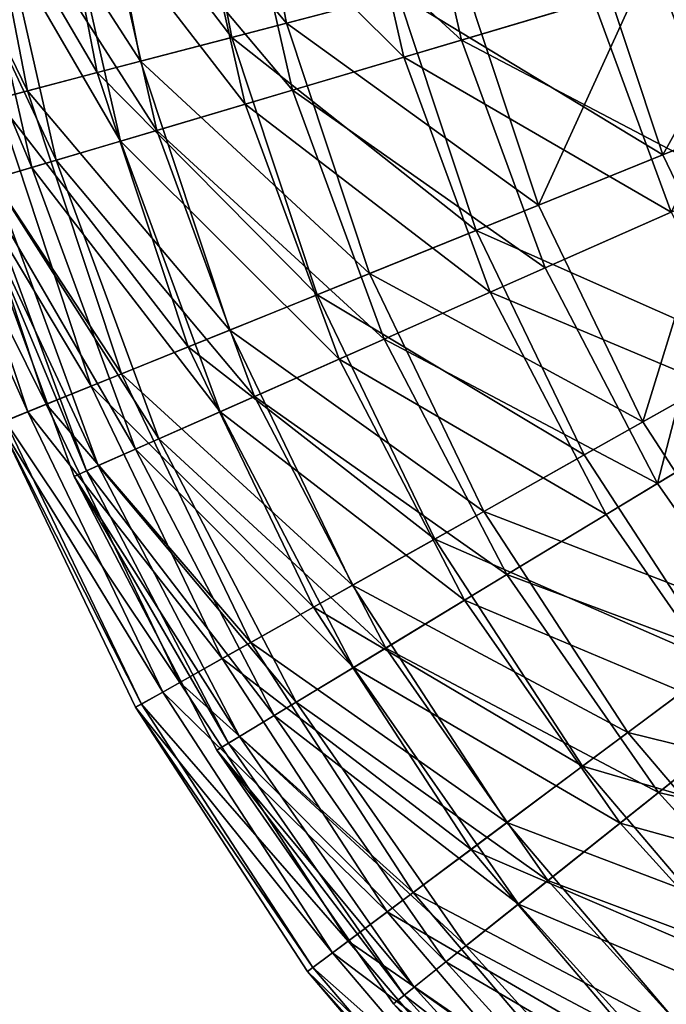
# Model space of a CAD drawing. Header units: millimetres. Extents: x 15 to 495, y -85 to 45.
# Tile 3 of 146: x 30 to 46, y -62 to -38. Entities that reach past the tile are written whole.
import ezdxf

# ---------------------------------------------------------------- set-up
doc = ezdxf.new("R2010")
doc.units = ezdxf.units.MM
doc.header["$LTSCALE"] = 25.4
doc.layers.get('0').update_dxf_attribs({"true_color": 0xff5454})

# ---------------------------------------------------------------- blocks, each defined once
blk = doc.blocks.new('PIK-II-10300.STL')
at = {"color": 7, "true_color": 0xffffff}
mesh = blk.add_polyface(dxfattribs=at)
corners = [(35.257, -31.404, 28.634), (40.785, -36.593, 22.68), (36.485, -37.719, 28.634), (39.666, -30.837, 22.68)]
mesh.append_faces([[corners[k] for k in face] for face in [(0, 1, 2), (1, 0, 3)]], dxfattribs={"vtx0": -1, "color": 7})
mesh = blk.add_polyface(dxfattribs=at)
corners = [(39.2, -37.008, 98.267), (33.891, -31.579, 92.125), (35.153, -38.068, 92.125), (38.04, -31.046, 98.267)]
mesh.append_faces([[corners[k] for k in face] for face in [(0, 1, 2), (1, 0, 3)]], dxfattribs={"vtx0": -1, "color": 7})
mesh = blk.add_polyface(dxfattribs=at)
corners = [(31.612, -31.873, 35.092), (36.485, -37.719, 28.634), (32.929, -38.65, 35.092), (35.257, -31.404, 28.634)]
mesh.append_faces([[corners[k] for k in face] for face in [(0, 1, 2), (1, 0, 3)]], dxfattribs={"vtx0": -1, "color": 7})
mesh = blk.add_polyface(dxfattribs=at)
corners = [(35.153, -38.068, 92.125), (30.527, -32.012, 85.514), (31.871, -38.928, 85.514), (33.891, -31.579, 92.125)]
mesh.append_faces([[corners[k] for k in face] for face in [(0, 1, 2), (1, 0, 3)]], dxfattribs={"vtx0": -1, "color": 7})
mesh = blk.add_polyface(dxfattribs=at)
corners = [(45.606, -36.694, 19.411), (39.435, -32.36, 25.076), (40.751, -38.133, 25.076), (44.434, -31.553, 19.411)]
mesh.append_faces([[corners[k] for k in face] for face in [(0, 1, 2), (1, 0, 3)]], dxfattribs={"vtx0": -1, "color": 7})
mesh = blk.add_polyface(dxfattribs=at)
corners = [(28.786, -32.236, 41.955), (32.929, -38.65, 35.092), (30.173, -39.372, 41.955), (31.612, -31.873, 35.092)]
mesh.append_faces([[corners[k] for k in face] for face in [(0, 1, 2), (1, 0, 3)]], dxfattribs={"vtx0": -1, "color": 7})
mesh = blk.add_polyface(dxfattribs=at)
corners = [(37.988, -32.593, 95.941), (43.972, -37.178, 101.811), (39.346, -38.55, 95.941), (42.752, -31.825, 101.811)]
mesh.append_faces([[corners[k] for k in face] for face in [(0, 1, 2), (1, 0, 3)]], dxfattribs={"vtx0": -1, "color": 7})
mesh = blk.add_polyface(dxfattribs=at)
corners = [(31.871, -38.928, 85.514), (27.999, -32.337, 78.534), (29.406, -39.573, 78.534), (30.527, -32.012, 85.514)]
mesh.append_faces([[corners[k] for k in face] for face in [(0, 1, 2), (1, 0, 3)]], dxfattribs={"vtx0": -1, "color": 7})
mesh = blk.add_polyface(dxfattribs=at)
corners = [(26.823, -32.488, 49.118), (30.173, -39.372, 41.955), (28.259, -39.874, 49.118), (28.786, -32.236, 41.955)]
mesh.append_faces([[corners[k] for k in face] for face in [(0, 1, 2), (1, 0, 3)]], dxfattribs={"vtx0": -1, "color": 7})
mesh = blk.add_polyface(dxfattribs=at)
corners = [(40.751, -38.133, 25.076), (35.196, -33.044, 31.344), (36.634, -39.354, 31.344), (39.435, -32.36, 25.076)]
mesh.append_faces([[corners[k] for k in face] for face in [(0, 1, 2), (1, 0, 3)]], dxfattribs={"vtx0": -1, "color": 7})
mesh = blk.add_polyface(dxfattribs=at)
corners = [(34.009, -33.235, 89.501), (39.346, -38.55, 95.941), (35.481, -39.695, 89.501), (37.988, -32.593, 95.941)]
mesh.append_faces([[corners[k] for k in face] for face in [(0, 1, 2), (1, 0, 3)]], dxfattribs={"vtx0": -1, "color": 7})
mesh = blk.add_polyface(dxfattribs=at)
corners = [(36.634, -39.354, 31.344), (31.787, -33.594, 38.112), (33.323, -40.335, 38.112), (35.196, -33.044, 31.344)]
mesh.append_faces([[corners[k] for k in face] for face in [(0, 1, 2), (1, 0, 3)]], dxfattribs={"vtx0": -1, "color": 7})
mesh = blk.add_polyface(dxfattribs=at)
corners = [(30.879, -33.74, 82.595), (35.481, -39.695, 89.501), (32.442, -40.596, 82.595), (34.009, -33.235, 89.501)]
mesh.append_faces([[corners[k] for k in face] for face in [(0, 1, 2), (1, 0, 3)]], dxfattribs={"vtx0": -1, "color": 7})
mesh = blk.add_polyface(dxfattribs=at)
corners = [(33.323, -40.335, 38.112), (29.265, -34.001, 45.268), (30.874, -41.061, 45.268), (31.787, -33.594, 38.112)]
mesh.append_faces([[corners[k] for k in face] for face in [(0, 1, 2), (1, 0, 3)]], dxfattribs={"vtx0": -1, "color": 7})
mesh = blk.add_polyface(dxfattribs=at)
corners = [(28.652, -34.1, 75.34), (32.442, -40.596, 82.595), (30.278, -41.238, 75.34), (30.879, -33.74, 82.595)]
mesh.append_faces([[corners[k] for k in face] for face in [(0, 1, 2), (1, 0, 3)]], dxfattribs={"vtx0": -1, "color": 7})
mesh = blk.add_polyface(dxfattribs=at)
corners = [(30.874, -41.061, 45.268), (27.673, -34.258, 52.693), (29.327, -41.519, 52.693), (29.265, -34.001, 45.268)]
mesh.append_faces([[corners[k] for k in face] for face in [(0, 1, 2), (1, 0, 3)]], dxfattribs={"vtx0": -1, "color": 7})
mesh = blk.add_polyface(dxfattribs=at)
corners = [(27.363, -34.307, 67.855), (30.278, -41.238, 75.34), (29.027, -41.609, 67.855), (28.652, -34.1, 75.34)]
mesh.append_faces([[corners[k] for k in face] for face in [(0, 1, 2), (1, 0, 3)]], dxfattribs={"vtx0": -1, "color": 7})
mesh = blk.add_polyface(dxfattribs=at)
corners = [(45.664, -40.933, 103.844), (49.331, -34.355, 108.772), (43.95, -35.764, 103.844), (50.82, -38.847, 108.772)]
mesh.append_faces([[corners[k] for k in face] for face in [(0, 1, 2), (1, 0, 3)]], dxfattribs={"vtx0": -1, "color": 7})
mesh = blk.add_polyface(dxfattribs=at)
corners = [(47.425, -41.643, 19.411), (51.119, -35.06, 14.444), (45.606, -36.694, 19.411), (52.684, -39.317, 14.444)]
mesh.append_faces([[corners[k] for k in face] for face in [(0, 1, 2), (1, 0, 3)]], dxfattribs={"vtx0": -1, "color": 7})
mesh = blk.add_polyface(dxfattribs=at)
corners = [(45.765, -35.289, 17.32), (42.631, -42.159, 22.68), (40.785, -36.593, 22.68), (47.403, -40.229, 17.32)]
mesh.append_faces([[corners[k] for k in face] for face in [(0, 1, 2), (1, 0, 3)]], dxfattribs={"vtx0": -1, "color": 7})
mesh = blk.add_polyface(dxfattribs=at)
corners = [(45.664, -40.933, 103.844), (39.2, -37.008, 98.267), (41.112, -42.774, 98.267), (43.95, -35.764, 103.844)]
mesh.append_faces([[corners[k] for k in face] for face in [(0, 1, 2), (1, 0, 3)]], dxfattribs={"vtx0": -1, "color": 7})
mesh = blk.add_polyface(dxfattribs=at)
corners = [(49.284, -35.604, 107.011), (45.867, -42.332, 101.811), (43.972, -37.178, 101.811), (50.933, -40.091, 107.011)]
mesh.append_faces([[corners[k] for k in face] for face in [(0, 1, 2), (1, 0, 3)]], dxfattribs={"vtx0": -1, "color": 7})
mesh = blk.add_polyface(dxfattribs=at)
corners = [(36.485, -37.719, 28.634), (42.631, -42.159, 22.68), (38.51, -43.826, 28.634), (40.785, -36.593, 22.68)]
mesh.append_faces([[corners[k] for k in face] for face in [(0, 1, 2), (1, 0, 3)]], dxfattribs={"vtx0": -1, "color": 7})
mesh = blk.add_polyface(dxfattribs=at)
corners = [(47.425, -41.643, 19.411), (40.751, -38.133, 25.076), (42.794, -43.691, 25.076), (45.606, -36.694, 19.411)]
mesh.append_faces([[corners[k] for k in face] for face in [(0, 1, 2), (1, 0, 3)]], dxfattribs={"vtx0": -1, "color": 7})
mesh = blk.add_polyface(dxfattribs=at)
corners = [(41.112, -42.774, 98.267), (35.153, -38.068, 92.125), (37.234, -44.342, 92.125), (39.2, -37.008, 98.267)]
mesh.append_faces([[corners[k] for k in face] for face in [(0, 1, 2), (1, 0, 3)]], dxfattribs={"vtx0": -1, "color": 7})
mesh = blk.add_polyface(dxfattribs=at)
corners = [(39.346, -38.55, 95.941), (45.867, -42.332, 101.811), (41.454, -44.284, 95.941), (43.972, -37.178, 101.811)]
mesh.append_faces([[corners[k] for k in face] for face in [(0, 1, 2), (1, 0, 3)]], dxfattribs={"vtx0": -1, "color": 7})
mesh = blk.add_polyface(dxfattribs=at)
corners = [(32.929, -38.65, 35.092), (38.51, -43.826, 28.634), (35.103, -45.204, 35.092), (36.485, -37.719, 28.634)]
mesh.append_faces([[corners[k] for k in face] for face in [(0, 1, 2), (1, 0, 3)]], dxfattribs={"vtx0": -1, "color": 7})
mesh = blk.add_polyface(dxfattribs=at)
corners = [(37.234, -44.342, 92.125), (31.871, -38.928, 85.514), (34.089, -45.614, 85.514), (35.153, -38.068, 92.125)]
mesh.append_faces([[corners[k] for k in face] for face in [(0, 1, 2), (1, 0, 3)]], dxfattribs={"vtx0": -1, "color": 7})
mesh = blk.add_polyface(dxfattribs=at)
corners = [(42.794, -43.691, 25.076), (36.634, -39.354, 31.344), (38.867, -45.428, 31.344), (40.751, -38.133, 25.076)]
mesh.append_faces([[corners[k] for k in face] for face in [(0, 1, 2), (1, 0, 3)]], dxfattribs={"vtx0": -1, "color": 7})
mesh = blk.add_polyface(dxfattribs=at)
corners = [(35.481, -39.695, 89.501), (41.454, -44.284, 95.941), (37.767, -45.914, 89.501), (39.346, -38.55, 95.941)]
mesh.append_faces([[corners[k] for k in face] for face in [(0, 1, 2), (1, 0, 3)]], dxfattribs={"vtx0": -1, "color": 7})
mesh = blk.add_polyface(dxfattribs=at)
corners = [(30.173, -39.372, 41.955), (35.103, -45.204, 35.092), (32.462, -46.272, 41.955), (32.929, -38.65, 35.092)]
mesh.append_faces([[corners[k] for k in face] for face in [(0, 1, 2), (1, 0, 3)]], dxfattribs={"vtx0": -1, "color": 7})
mesh = blk.add_polyface(dxfattribs=at)
corners = [(48.025, -45.839, 103.844), (50.82, -38.847, 108.772), (45.664, -40.933, 103.844), (52.872, -43.111, 108.772)]
mesh.append_faces([[corners[k] for k in face] for face in [(0, 1, 2), (1, 0, 3)]], dxfattribs={"vtx0": -1, "color": 7})
mesh = blk.add_polyface(dxfattribs=at)
corners = [(34.089, -45.614, 85.514), (29.406, -39.573, 78.534), (31.726, -46.57, 78.534), (31.871, -38.928, 85.514)]
mesh.append_faces([[corners[k] for k in face] for face in [(0, 1, 2), (1, 0, 3)]], dxfattribs={"vtx0": -1, "color": 7})
mesh = blk.add_polyface(dxfattribs=at)
corners = [(38.867, -45.428, 31.344), (33.323, -40.335, 38.112), (35.709, -46.824, 38.112), (36.634, -39.354, 31.344)]
mesh.append_faces([[corners[k] for k in face] for face in [(0, 1, 2), (1, 0, 3)]], dxfattribs={"vtx0": -1, "color": 7})
mesh = blk.add_polyface(dxfattribs=at)
corners = [(31.726, -46.57, 78.534), (27.794, -39.995, 71.292), (30.181, -47.195, 71.292), (29.406, -39.573, 78.534)]
mesh.append_faces([[corners[k] for k in face] for face in [(0, 1, 2), (1, 0, 3)]], dxfattribs={"vtx0": -1, "color": 7})
mesh = blk.add_polyface(dxfattribs=at)
corners = [(28.259, -39.874, 49.118), (32.462, -46.272, 41.955), (30.627, -47.014, 49.118), (30.173, -39.372, 41.955)]
mesh.append_faces([[corners[k] for k in face] for face in [(0, 1, 2), (1, 0, 3)]], dxfattribs={"vtx0": -1, "color": 7})
mesh = blk.add_polyface(dxfattribs=at)
corners = [(32.442, -40.596, 82.595), (37.767, -45.914, 89.501), (34.868, -47.196, 82.595), (35.481, -39.695, 89.501)]
mesh.append_faces([[corners[k] for k in face] for face in [(0, 1, 2), (1, 0, 3)]], dxfattribs={"vtx0": -1, "color": 7})
mesh = blk.add_polyface(dxfattribs=at)
corners = [(30.181, -47.195, 71.292), (27.06, -40.187, 63.9), (29.478, -47.479, 63.9), (27.794, -39.995, 71.292)]
mesh.append_faces([[corners[k] for k in face] for face in [(0, 1, 2), (1, 0, 3)]], dxfattribs={"vtx0": -1, "color": 7})
mesh = blk.add_polyface(dxfattribs=at)
corners = [(27.216, -40.147, 56.47), (30.627, -47.014, 49.118), (29.628, -47.419, 56.47), (28.259, -39.874, 49.118)]
mesh.append_faces([[corners[k] for k in face] for face in [(0, 1, 2), (1, 0, 3)]], dxfattribs={"vtx0": -1, "color": 7})
mesh = blk.add_polyface(dxfattribs=at)
corners = [(47.403, -40.229, 17.32), (45.174, -47.443, 22.68), (42.631, -42.159, 22.68), (49.66, -44.919, 17.32)]
mesh.append_faces([[corners[k] for k in face] for face in [(0, 1, 2), (1, 0, 3)]], dxfattribs={"vtx0": -1, "color": 7})
mesh = blk.add_polyface(dxfattribs=at)
corners = [(35.709, -46.824, 38.112), (30.874, -41.061, 45.268), (33.373, -47.858, 45.268), (33.323, -40.335, 38.112)]
mesh.append_faces([[corners[k] for k in face] for face in [(0, 1, 2), (1, 0, 3)]], dxfattribs={"vtx0": -1, "color": 7})
mesh = blk.add_polyface(dxfattribs=at)
corners = [(30.278, -41.238, 75.34), (34.868, -47.196, 82.595), (32.804, -48.109, 75.34), (32.442, -40.596, 82.595)]
mesh.append_faces([[corners[k] for k in face] for face in [(0, 1, 2), (1, 0, 3)]], dxfattribs={"vtx0": -1, "color": 7})
mesh = blk.add_polyface(dxfattribs=at)
corners = [(48.025, -45.839, 103.844), (41.112, -42.774, 98.267), (43.745, -48.247, 98.267), (45.664, -40.933, 103.844)]
mesh.append_faces([[corners[k] for k in face] for face in [(0, 1, 2), (1, 0, 3)]], dxfattribs={"vtx0": -1, "color": 7})
mesh = blk.add_polyface(dxfattribs=at)
corners = [(29.027, -41.609, 67.855), (32.804, -48.109, 75.34), (31.611, -48.637, 67.855), (30.278, -41.238, 75.34)]
mesh.append_faces([[corners[k] for k in face] for face in [(0, 1, 2), (1, 0, 3)]], dxfattribs={"vtx0": -1, "color": 7})
mesh = blk.add_polyface(dxfattribs=at)
corners = [(33.373, -47.858, 45.268), (29.327, -41.519, 52.693), (31.897, -48.51, 52.693), (30.874, -41.061, 45.268)]
mesh.append_faces([[corners[k] for k in face] for face in [(0, 1, 2), (1, 0, 3)]], dxfattribs={"vtx0": -1, "color": 7})
mesh = blk.add_polyface(dxfattribs=at)
corners = [(31.897, -48.51, 52.693), (28.708, -41.703, 60.264), (31.307, -48.771, 60.264), (29.327, -41.519, 52.693)]
mesh.append_faces([[corners[k] for k in face] for face in [(0, 1, 2), (1, 0, 3)]], dxfattribs={"vtx0": -1, "color": 7})
mesh = blk.add_polyface(dxfattribs=at)
corners = [(28.708, -41.703, 60.264), (31.611, -48.637, 67.855), (31.307, -48.771, 60.264), (29.027, -41.609, 67.855)]
mesh.append_faces([[corners[k] for k in face] for face in [(0, 1, 2), (1, 0, 3)]], dxfattribs={"vtx0": -1, "color": 7})
mesh = blk.add_polyface(dxfattribs=at)
corners = [(45.531, -48.942, 25.076), (47.425, -41.643, 19.411), (42.794, -43.691, 25.076), (49.862, -46.318, 19.411)]
mesh.append_faces([[corners[k] for k in face] for face in [(0, 1, 2), (1, 0, 3)]], dxfattribs={"vtx0": -1, "color": 7})
mesh = blk.add_polyface(dxfattribs=at)
corners = [(38.51, -43.826, 28.634), (45.174, -47.443, 22.68), (41.3, -49.624, 28.634), (42.631, -42.159, 22.68)]
mesh.append_faces([[corners[k] for k in face] for face in [(0, 1, 2), (1, 0, 3)]], dxfattribs={"vtx0": -1, "color": 7})
mesh = blk.add_polyface(dxfattribs=at)
corners = [(41.454, -44.284, 95.941), (48.405, -47.201, 101.811), (44.278, -49.701, 95.941), (45.867, -42.332, 101.811)]
mesh.append_faces([[corners[k] for k in face] for face in [(0, 1, 2), (1, 0, 3)]], dxfattribs={"vtx0": -1, "color": 7})
mesh = blk.add_polyface(dxfattribs=at)
corners = [(43.745, -48.247, 98.267), (37.234, -44.342, 92.125), (40.1, -50.299, 92.125), (41.112, -42.774, 98.267)]
mesh.append_faces([[corners[k] for k in face] for face in [(0, 1, 2), (1, 0, 3)]], dxfattribs={"vtx0": -1, "color": 7})
mesh = blk.add_polyface(dxfattribs=at)
corners = [(35.103, -45.204, 35.092), (41.3, -49.624, 28.634), (38.096, -51.426, 35.092), (38.51, -43.826, 28.634)]
mesh.append_faces([[corners[k] for k in face] for face in [(0, 1, 2), (1, 0, 3)]], dxfattribs={"vtx0": -1, "color": 7})
mesh = blk.add_polyface(dxfattribs=at)
corners = [(45.531, -48.942, 25.076), (38.867, -45.428, 31.344), (41.858, -51.167, 31.344), (42.794, -43.691, 25.076)]
mesh.append_faces([[corners[k] for k in face] for face in [(0, 1, 2), (1, 0, 3)]], dxfattribs={"vtx0": -1, "color": 7})
mesh = blk.add_polyface(dxfattribs=at)
corners = [(40.1, -50.299, 92.125), (34.089, -45.614, 85.514), (37.143, -51.962, 85.514), (37.234, -44.342, 92.125)]
mesh.append_faces([[corners[k] for k in face] for face in [(0, 1, 2), (1, 0, 3)]], dxfattribs={"vtx0": -1, "color": 7})
mesh = blk.add_polyface(dxfattribs=at)
corners = [(37.767, -45.914, 89.501), (44.278, -49.701, 95.941), (40.83, -51.79, 89.501), (41.454, -44.284, 95.941)]
mesh.append_faces([[corners[k] for k in face] for face in [(0, 1, 2), (1, 0, 3)]], dxfattribs={"vtx0": -1, "color": 7})
mesh = blk.add_polyface(dxfattribs=at)
corners = [(49.66, -44.919, 17.32), (48.371, -52.359, 22.68), (45.174, -47.443, 22.68), (52.498, -49.282, 17.32)]
mesh.append_faces([[corners[k] for k in face] for face in [(0, 1, 2), (1, 0, 3)]], dxfattribs={"vtx0": -1, "color": 7})
mesh = blk.add_polyface(dxfattribs=at)
corners = [(32.462, -46.272, 41.955), (38.096, -51.426, 35.092), (35.614, -52.823, 41.955), (35.103, -45.204, 35.092)]
mesh.append_faces([[corners[k] for k in face] for face in [(0, 1, 2), (1, 0, 3)]], dxfattribs={"vtx0": -1, "color": 7})
mesh = blk.add_polyface(dxfattribs=at)
corners = [(41.858, -51.167, 31.344), (35.709, -46.824, 38.112), (38.905, -52.956, 38.112), (38.867, -45.428, 31.344)]
mesh.append_faces([[corners[k] for k in face] for face in [(0, 1, 2), (1, 0, 3)]], dxfattribs={"vtx0": -1, "color": 7})
mesh = blk.add_polyface(dxfattribs=at)
corners = [(37.143, -51.962, 85.514), (31.726, -46.57, 78.534), (34.922, -53.212, 78.534), (34.089, -45.614, 85.514)]
mesh.append_faces([[corners[k] for k in face] for face in [(0, 1, 2), (1, 0, 3)]], dxfattribs={"vtx0": -1, "color": 7})
mesh = blk.add_polyface(dxfattribs=at)
corners = [(47.057, -53.339, 98.267), (48.025, -45.839, 103.844), (43.745, -48.247, 98.267), (50.994, -50.403, 103.844)]
mesh.append_faces([[corners[k] for k in face] for face in [(0, 1, 2), (1, 0, 3)]], dxfattribs={"vtx0": -1, "color": 7})
mesh = blk.add_polyface(dxfattribs=at)
corners = [(34.868, -47.196, 82.595), (40.83, -51.79, 89.501), (38.118, -53.432, 82.595), (37.767, -45.914, 89.501)]
mesh.append_faces([[corners[k] for k in face] for face in [(0, 1, 2), (1, 0, 3)]], dxfattribs={"vtx0": -1, "color": 7})
mesh = blk.add_polyface(dxfattribs=at)
corners = [(30.627, -47.014, 49.118), (35.614, -52.823, 41.955), (33.889, -53.794, 49.118), (32.462, -46.272, 41.955)]
mesh.append_faces([[corners[k] for k in face] for face in [(0, 1, 2), (1, 0, 3)]], dxfattribs={"vtx0": -1, "color": 7})
mesh = blk.add_polyface(dxfattribs=at)
corners = [(48.917, -53.8, 25.076), (49.862, -46.318, 19.411), (45.531, -48.942, 25.076), (52.877, -50.644, 19.411)]
mesh.append_faces([[corners[k] for k in face] for face in [(0, 1, 2), (1, 0, 3)]], dxfattribs={"vtx0": -1, "color": 7})
mesh = blk.add_polyface(dxfattribs=at)
corners = [(34.922, -53.212, 78.534), (30.181, -47.195, 71.292), (33.47, -54.03, 71.292), (31.726, -46.57, 78.534)]
mesh.append_faces([[corners[k] for k in face] for face in [(0, 1, 2), (1, 0, 3)]], dxfattribs={"vtx0": -1, "color": 7})
mesh = blk.add_polyface(dxfattribs=at)
corners = [(29.628, -47.419, 56.47), (33.889, -53.794, 49.118), (32.949, -54.323, 56.47), (30.627, -47.014, 49.118)]
mesh.append_faces([[corners[k] for k in face] for face in [(0, 1, 2), (1, 0, 3)]], dxfattribs={"vtx0": -1, "color": 7})
mesh = blk.add_polyface(dxfattribs=at)
corners = [(38.905, -52.956, 38.112), (33.373, -47.858, 45.268), (36.72, -54.279, 45.268), (35.709, -46.824, 38.112)]
mesh.append_faces([[corners[k] for k in face] for face in [(0, 1, 2), (1, 0, 3)]], dxfattribs={"vtx0": -1, "color": 7})
mesh = blk.add_polyface(dxfattribs=at)
corners = [(33.47, -54.03, 71.292), (29.478, -47.479, 63.9), (32.809, -54.402, 63.9), (30.181, -47.195, 71.292)]
mesh.append_faces([[corners[k] for k in face] for face in [(0, 1, 2), (1, 0, 3)]], dxfattribs={"vtx0": -1, "color": 7})
mesh = blk.add_polyface(dxfattribs=at)
corners = [(32.804, -48.109, 75.34), (38.118, -53.432, 82.595), (36.189, -54.601, 75.34), (34.868, -47.196, 82.595)]
mesh.append_faces([[corners[k] for k in face] for face in [(0, 1, 2), (1, 0, 3)]], dxfattribs={"vtx0": -1, "color": 7})
mesh = blk.add_polyface(dxfattribs=at)
corners = [(48.405, -47.201, 101.811), (47.771, -54.713, 95.941), (44.278, -49.701, 95.941), (51.545, -51.706, 101.811)]
mesh.append_faces([[corners[k] for k in face] for face in [(0, 1, 2), (1, 0, 3)]], dxfattribs={"vtx0": -1, "color": 7})
mesh = blk.add_polyface(dxfattribs=at)
corners = [(29.478, -47.479, 63.9), (32.949, -54.323, 56.47), (32.809, -54.402, 63.9), (29.628, -47.419, 56.47)]
mesh.append_faces([[corners[k] for k in face] for face in [(0, 1, 2), (1, 0, 3)]], dxfattribs={"vtx0": -1, "color": 7})
mesh = blk.add_polyface(dxfattribs=at)
corners = [(41.3, -49.624, 28.634), (48.371, -52.359, 22.68), (44.808, -55.017, 28.634), (45.174, -47.443, 22.68)]
mesh.append_faces([[corners[k] for k in face] for face in [(0, 1, 2), (1, 0, 3)]], dxfattribs={"vtx0": -1, "color": 7})
mesh = blk.add_polyface(dxfattribs=at)
corners = [(36.72, -54.279, 45.268), (31.897, -48.51, 52.693), (35.34, -55.115, 52.693), (33.373, -47.858, 45.268)]
mesh.append_faces([[corners[k] for k in face] for face in [(0, 1, 2), (1, 0, 3)]], dxfattribs={"vtx0": -1, "color": 7})
mesh = blk.add_polyface(dxfattribs=at)
corners = [(31.611, -48.637, 67.855), (36.189, -54.601, 75.34), (35.072, -55.277, 67.855), (32.804, -48.109, 75.34)]
mesh.append_faces([[corners[k] for k in face] for face in [(0, 1, 2), (1, 0, 3)]], dxfattribs={"vtx0": -1, "color": 7})
mesh = blk.add_polyface(dxfattribs=at)
corners = [(47.057, -53.339, 98.267), (40.1, -50.299, 92.125), (43.704, -55.84, 92.125), (43.745, -48.247, 98.267)]
mesh.append_faces([[corners[k] for k in face] for face in [(0, 1, 2), (1, 0, 3)]], dxfattribs={"vtx0": -1, "color": 7})
mesh = blk.add_polyface(dxfattribs=at)
corners = [(35.34, -55.115, 52.693), (31.307, -48.771, 60.264), (34.788, -55.45, 60.264), (31.897, -48.51, 52.693)]
mesh.append_faces([[corners[k] for k in face] for face in [(0, 1, 2), (1, 0, 3)]], dxfattribs={"vtx0": -1, "color": 7})
mesh = blk.add_polyface(dxfattribs=at)
corners = [(31.307, -48.771, 60.264), (35.072, -55.277, 67.855), (34.788, -55.45, 60.264), (31.611, -48.637, 67.855)]
mesh.append_faces([[corners[k] for k in face] for face in [(0, 1, 2), (1, 0, 3)]], dxfattribs={"vtx0": -1, "color": 7})
mesh = blk.add_polyface(dxfattribs=at)
corners = [(48.917, -53.8, 25.076), (41.858, -51.167, 31.344), (45.559, -56.476, 31.344), (45.531, -48.942, 25.076)]
mesh.append_faces([[corners[k] for k in face] for face in [(0, 1, 2), (1, 0, 3)]], dxfattribs={"vtx0": -1, "color": 7})
mesh = blk.add_polyface(dxfattribs=at)
corners = [(38.096, -51.426, 35.092), (44.808, -55.017, 28.634), (41.861, -57.214, 35.092), (41.3, -49.624, 28.634)]
mesh.append_faces([[corners[k] for k in face] for face in [(0, 1, 2), (1, 0, 3)]], dxfattribs={"vtx0": -1, "color": 7})
mesh = blk.add_polyface(dxfattribs=at)
corners = [(40.83, -51.79, 89.501), (47.771, -54.713, 95.941), (44.619, -57.225, 89.501), (44.278, -49.701, 95.941)]
mesh.append_faces([[corners[k] for k in face] for face in [(0, 1, 2), (1, 0, 3)]], dxfattribs={"vtx0": -1, "color": 7})
mesh = blk.add_polyface(dxfattribs=at)
corners = [(43.704, -55.84, 92.125), (37.143, -51.962, 85.514), (40.985, -57.868, 85.514), (40.1, -50.299, 92.125)]
mesh.append_faces([[corners[k] for k in face] for face in [(0, 1, 2), (1, 0, 3)]], dxfattribs={"vtx0": -1, "color": 7})
mesh = blk.add_polyface(dxfattribs=at)
corners = [(45.559, -56.476, 31.344), (38.905, -52.956, 38.112), (42.859, -58.628, 38.112), (41.858, -51.167, 31.344)]
mesh.append_faces([[corners[k] for k in face] for face in [(0, 1, 2), (1, 0, 3)]], dxfattribs={"vtx0": -1, "color": 7})
mesh = blk.add_polyface(dxfattribs=at)
corners = [(35.614, -52.823, 41.955), (41.861, -57.214, 35.092), (39.578, -58.917, 41.955), (38.096, -51.426, 35.092)]
mesh.append_faces([[corners[k] for k in face] for face in [(0, 1, 2), (1, 0, 3)]], dxfattribs={"vtx0": -1, "color": 7})
mesh = blk.add_polyface(dxfattribs=at)
corners = [(38.118, -53.432, 82.595), (44.619, -57.225, 89.501), (42.14, -59.201, 82.595), (40.83, -51.79, 89.501)]
mesh.append_faces([[corners[k] for k in face] for face in [(0, 1, 2), (1, 0, 3)]], dxfattribs={"vtx0": -1, "color": 7})
mesh = blk.add_polyface(dxfattribs=at)
corners = [(40.985, -57.868, 85.514), (34.922, -53.212, 78.534), (38.942, -59.392, 78.534), (37.143, -51.962, 85.514)]
mesh.append_faces([[corners[k] for k in face] for face in [(0, 1, 2), (1, 0, 3)]], dxfattribs={"vtx0": -1, "color": 7})
mesh = blk.add_polyface(dxfattribs=at)
corners = [(44.808, -55.017, 28.634), (52.171, -56.825, 22.68), (48.977, -59.917, 28.634), (48.371, -52.359, 22.68)]
mesh.append_faces([[corners[k] for k in face] for face in [(0, 1, 2), (1, 0, 3)]], dxfattribs={"vtx0": -1, "color": 7})
mesh = blk.add_polyface(dxfattribs=at)
corners = [(33.889, -53.794, 49.118), (39.578, -58.917, 41.955), (37.991, -60.1, 49.118), (35.614, -52.823, 41.955)]
mesh.append_faces([[corners[k] for k in face] for face in [(0, 1, 2), (1, 0, 3)]], dxfattribs={"vtx0": -1, "color": 7})
mesh = blk.add_polyface(dxfattribs=at)
corners = [(42.859, -58.628, 38.112), (36.72, -54.279, 45.268), (40.861, -60.22, 45.268), (38.905, -52.956, 38.112)]
mesh.append_faces([[corners[k] for k in face] for face in [(0, 1, 2), (1, 0, 3)]], dxfattribs={"vtx0": -1, "color": 7})
mesh = blk.add_polyface(dxfattribs=at)
corners = [(38.942, -59.392, 78.534), (33.47, -54.03, 71.292), (37.606, -60.388, 71.292), (34.922, -53.212, 78.534)]
mesh.append_faces([[corners[k] for k in face] for face in [(0, 1, 2), (1, 0, 3)]], dxfattribs={"vtx0": -1, "color": 7})
mesh = blk.add_polyface(dxfattribs=at)
corners = [(36.189, -54.601, 75.34), (42.14, -59.201, 82.595), (40.375, -60.607, 75.34), (38.118, -53.432, 82.595)]
mesh.append_faces([[corners[k] for k in face] for face in [(0, 1, 2), (1, 0, 3)]], dxfattribs={"vtx0": -1, "color": 7})
mesh = blk.add_polyface(dxfattribs=at)
corners = [(50.993, -57.966, 98.267), (43.704, -55.84, 92.125), (47.987, -60.875, 92.125), (47.057, -53.339, 98.267)]
mesh.append_faces([[corners[k] for k in face] for face in [(0, 1, 2), (1, 0, 3)]], dxfattribs={"vtx0": -1, "color": 7})
mesh = blk.add_polyface(dxfattribs=at)
corners = [(32.949, -54.323, 56.47), (37.991, -60.1, 49.118), (37.127, -60.745, 56.47), (33.889, -53.794, 49.118)]
mesh.append_faces([[corners[k] for k in face] for face in [(0, 1, 2), (1, 0, 3)]], dxfattribs={"vtx0": -1, "color": 7})
mesh = blk.add_polyface(dxfattribs=at)
corners = [(52.897, -58.185, 25.076), (45.559, -56.476, 31.344), (49.908, -61.268, 31.344), (48.917, -53.8, 25.076)]
mesh.append_faces([[corners[k] for k in face] for face in [(0, 1, 2), (1, 0, 3)]], dxfattribs={"vtx0": -1, "color": 7})
mesh = blk.add_polyface(dxfattribs=at)
corners = [(37.606, -60.388, 71.292), (32.809, -54.402, 63.9), (36.998, -60.841, 63.9), (33.47, -54.03, 71.292)]
mesh.append_faces([[corners[k] for k in face] for face in [(0, 1, 2), (1, 0, 3)]], dxfattribs={"vtx0": -1, "color": 7})
mesh = blk.add_polyface(dxfattribs=at)
corners = [(32.809, -54.402, 63.9), (37.127, -60.745, 56.47), (36.998, -60.841, 63.9), (32.949, -54.323, 56.47)]
mesh.append_faces([[corners[k] for k in face] for face in [(0, 1, 2), (1, 0, 3)]], dxfattribs={"vtx0": -1, "color": 7})
mesh = blk.add_polyface(dxfattribs=at)
corners = [(40.861, -60.22, 45.268), (35.34, -55.115, 52.693), (39.599, -61.225, 52.693), (36.72, -54.279, 45.268)]
mesh.append_faces([[corners[k] for k in face] for face in [(0, 1, 2), (1, 0, 3)]], dxfattribs={"vtx0": -1, "color": 7})
mesh = blk.add_polyface(dxfattribs=at)
corners = [(35.072, -55.277, 67.855), (40.375, -60.607, 75.34), (39.354, -61.421, 67.855), (36.189, -54.601, 75.34)]
mesh.append_faces([[corners[k] for k in face] for face in [(0, 1, 2), (1, 0, 3)]], dxfattribs={"vtx0": -1, "color": 7})
mesh = blk.add_polyface(dxfattribs=at)
corners = [(44.619, -57.225, 89.501), (51.877, -59.237, 95.941), (49.072, -62.132, 89.501), (47.771, -54.713, 95.941)]
mesh.append_faces([[corners[k] for k in face] for face in [(0, 1, 2), (1, 0, 3)]], dxfattribs={"vtx0": -1, "color": 7})
mesh = blk.add_polyface(dxfattribs=at)
corners = [(39.599, -61.225, 52.693), (34.788, -55.45, 60.264), (39.094, -61.628, 60.264), (35.34, -55.115, 52.693)]
mesh.append_faces([[corners[k] for k in face] for face in [(0, 1, 2), (1, 0, 3)]], dxfattribs={"vtx0": -1, "color": 7})
mesh = blk.add_polyface(dxfattribs=at)
corners = [(41.861, -57.214, 35.092), (48.977, -59.917, 28.634), (46.335, -62.473, 35.092), (44.808, -55.017, 28.634)]
mesh.append_faces([[corners[k] for k in face] for face in [(0, 1, 2), (1, 0, 3)]], dxfattribs={"vtx0": -1, "color": 7})
mesh = blk.add_polyface(dxfattribs=at)
corners = [(34.788, -55.45, 60.264), (39.354, -61.421, 67.855), (39.094, -61.628, 60.264), (35.072, -55.277, 67.855)]
mesh.append_faces([[corners[k] for k in face] for face in [(0, 1, 2), (1, 0, 3)]], dxfattribs={"vtx0": -1, "color": 7})
mesh = blk.add_polyface(dxfattribs=at)
corners = [(47.987, -60.875, 92.125), (40.985, -57.868, 85.514), (45.55, -63.234, 85.514), (43.704, -55.84, 92.125)]
mesh.append_faces([[corners[k] for k in face] for face in [(0, 1, 2), (1, 0, 3)]], dxfattribs={"vtx0": -1, "color": 7})
mesh = blk.add_polyface(dxfattribs=at)
corners = [(49.908, -61.268, 31.344), (42.859, -58.628, 38.112), (47.505, -63.748, 38.112), (45.559, -56.476, 31.344)]
mesh.append_faces([[corners[k] for k in face] for face in [(0, 1, 2), (1, 0, 3)]], dxfattribs={"vtx0": -1, "color": 7})
mesh = blk.add_polyface(dxfattribs=at)
corners = [(39.578, -58.917, 41.955), (46.335, -62.473, 35.092), (44.288, -64.455, 41.955), (41.861, -57.214, 35.092)]
mesh.append_faces([[corners[k] for k in face] for face in [(0, 1, 2), (1, 0, 3)]], dxfattribs={"vtx0": -1, "color": 7})
mesh = blk.add_polyface(dxfattribs=at)
corners = [(42.14, -59.201, 82.595), (49.072, -62.132, 89.501), (46.865, -64.408, 82.595), (44.619, -57.225, 89.501)]
mesh.append_faces([[corners[k] for k in face] for face in [(0, 1, 2), (1, 0, 3)]], dxfattribs={"vtx0": -1, "color": 7})
mesh = blk.add_polyface(dxfattribs=at)
corners = [(45.55, -63.234, 85.514), (38.942, -59.392, 78.534), (43.718, -65.006, 78.534), (40.985, -57.868, 85.514)]
mesh.append_faces([[corners[k] for k in face] for face in [(0, 1, 2), (1, 0, 3)]], dxfattribs={"vtx0": -1, "color": 7})
mesh = blk.add_polyface(dxfattribs=at)
corners = [(47.505, -63.748, 38.112), (40.861, -60.22, 45.268), (45.728, -65.582, 45.268), (42.859, -58.628, 38.112)]
mesh.append_faces([[corners[k] for k in face] for face in [(0, 1, 2), (1, 0, 3)]], dxfattribs={"vtx0": -1, "color": 7})
mesh = blk.add_polyface(dxfattribs=at)
corners = [(37.991, -60.1, 49.118), (44.288, -64.455, 41.955), (42.866, -65.831, 49.118), (39.578, -58.917, 41.955)]
mesh.append_faces([[corners[k] for k in face] for face in [(0, 1, 2), (1, 0, 3)]], dxfattribs={"vtx0": -1, "color": 7})
mesh = blk.add_polyface(dxfattribs=at)
corners = [(40.375, -60.607, 75.34), (46.865, -64.408, 82.595), (45.295, -66.028, 75.34), (42.14, -59.201, 82.595)]
mesh.append_faces([[corners[k] for k in face] for face in [(0, 1, 2), (1, 0, 3)]], dxfattribs={"vtx0": -1, "color": 7})
mesh = blk.add_polyface(dxfattribs=at)
corners = [(43.718, -65.006, 78.534), (37.606, -60.388, 71.292), (42.521, -66.165, 71.292), (38.942, -59.392, 78.534)]
mesh.append_faces([[corners[k] for k in face] for face in [(0, 1, 2), (1, 0, 3)]], dxfattribs={"vtx0": -1, "color": 7})
mesh = blk.add_polyface(dxfattribs=at)
corners = [(37.127, -60.745, 56.47), (42.866, -65.831, 49.118), (42.091, -66.581, 56.47), (37.991, -60.1, 49.118)]
mesh.append_faces([[corners[k] for k in face] for face in [(0, 1, 2), (1, 0, 3)]], dxfattribs={"vtx0": -1, "color": 7})
mesh = blk.add_polyface(dxfattribs=at)
corners = [(45.728, -65.582, 45.268), (39.599, -61.225, 52.693), (44.605, -66.741, 52.693), (40.861, -60.22, 45.268)]
mesh.append_faces([[corners[k] for k in face] for face in [(0, 1, 2), (1, 0, 3)]], dxfattribs={"vtx0": -1, "color": 7})
mesh = blk.add_polyface(dxfattribs=at)
corners = [(42.521, -66.165, 71.292), (36.998, -60.841, 63.9), (41.976, -66.693, 63.9), (37.606, -60.388, 71.292)]
mesh.append_faces([[corners[k] for k in face] for face in [(0, 1, 2), (1, 0, 3)]], dxfattribs={"vtx0": -1, "color": 7})
mesh = blk.add_polyface(dxfattribs=at)
corners = [(39.354, -61.421, 67.855), (45.295, -66.028, 75.34), (44.387, -66.966, 67.855), (40.375, -60.607, 75.34)]
mesh.append_faces([[corners[k] for k in face] for face in [(0, 1, 2), (1, 0, 3)]], dxfattribs={"vtx0": -1, "color": 7})
mesh = blk.add_polyface(dxfattribs=at)
corners = [(36.998, -60.841, 63.9), (42.091, -66.581, 56.47), (41.976, -66.693, 63.9), (37.127, -60.745, 56.47)]
mesh.append_faces([[corners[k] for k in face] for face in [(0, 1, 2), (1, 0, 3)]], dxfattribs={"vtx0": -1, "color": 7})
mesh = blk.add_polyface(dxfattribs=at)
corners = [(52.879, -65.32, 92.125), (45.55, -63.234, 85.514), (50.763, -67.972, 85.514), (47.987, -60.875, 92.125)]
mesh.append_faces([[corners[k] for k in face] for face in [(0, 1, 2), (1, 0, 3)]], dxfattribs={"vtx0": -1, "color": 7})
mesh = blk.add_polyface(dxfattribs=at)
corners = [(44.605, -66.741, 52.693), (39.094, -61.628, 60.264), (44.156, -67.204, 60.264), (39.599, -61.225, 52.693)]
mesh.append_faces([[corners[k] for k in face] for face in [(0, 1, 2), (1, 0, 3)]], dxfattribs={"vtx0": -1, "color": 7})
mesh = blk.add_polyface(dxfattribs=at)
corners = [(39.094, -61.628, 60.264), (44.387, -66.966, 67.855), (44.156, -67.204, 60.264), (39.354, -61.421, 67.855)]
mesh.append_faces([[corners[k] for k in face] for face in [(0, 1, 2), (1, 0, 3)]], dxfattribs={"vtx0": -1, "color": 7})

msp = doc.modelspace()

# ---------------------------------------------------------------- block references
at = {"color": 0}
msp.add_blockref('PIK-II-10300.STL', (0, 0), dxfattribs=at)

doc.saveas('drawing.dxf')
